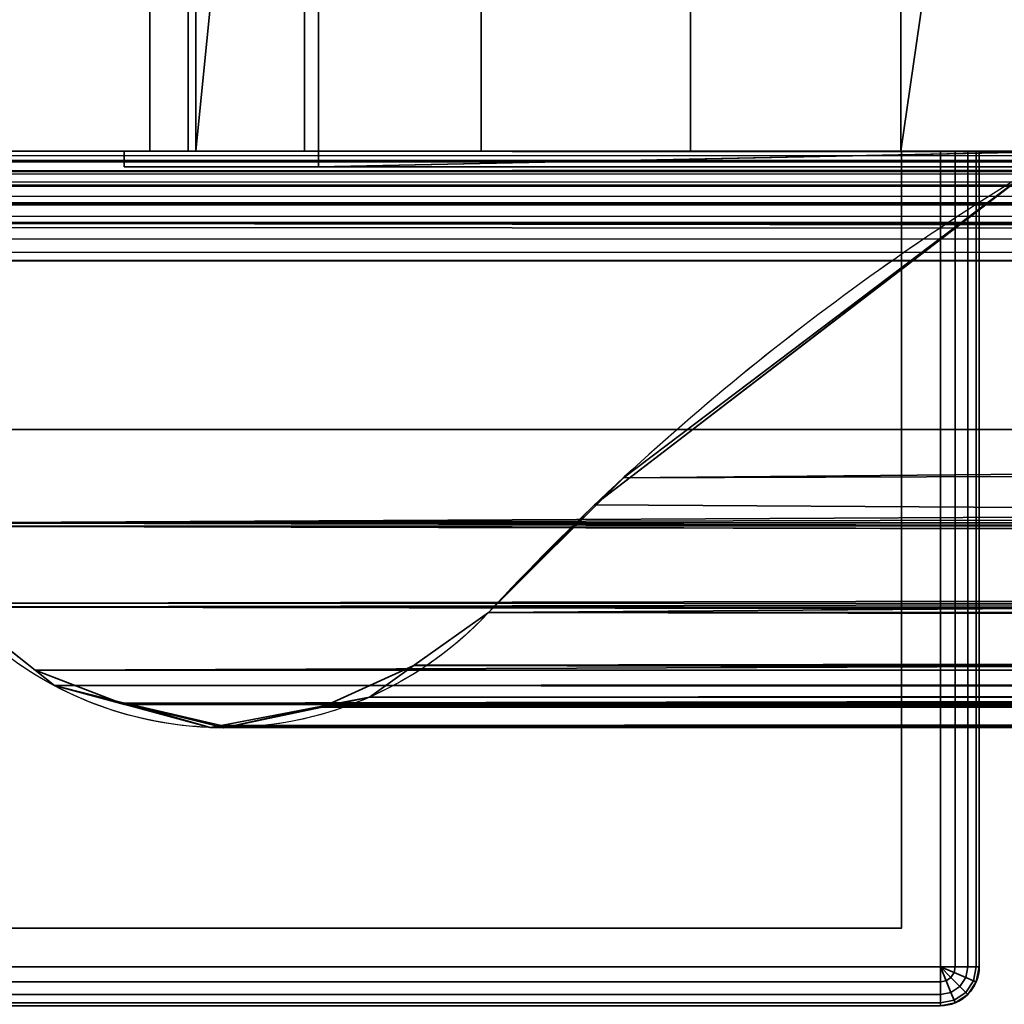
# Model space of a CAD drawing. Header units: millimetres. Extents: x -322 to 8072, y -96 to 57.
# Tile 50 of 256: x 1259 to 1272, y -50 to -38. Entities that reach past the tile are written whole.
import ezdxf

# ---------------------------------------------------------------- set-up
doc = ezdxf.new("R2010")
doc.units = ezdxf.units.MM
doc.layers.add('151', color=7, linetype='Continuous', true_color=0xffffff)

# ---------------------------------------------------------------- blocks, each defined once
blk = doc.blocks.new('UG_SURFACE_012')
at = {"layer": '151', "color": 252, "linetype": 'Continuous', "lineweight": 35}
for points in [[(1260.83, 0, 1422.076), (1260.83, -39.3, 1422.076), (1261.322, -39.3, 1419.369), (1261.322, 0, 1419.369)], [(1261.42, 0, 1424.764), (1261.42, -39.3, 1424.764), (1260.83, -39.3, 1422.076), (1260.83, 0, 1422.076)], [(1260.83, 0, 1889.924), (1260.83, -39.3, 1889.924), (1261.42, -39.3, 1887.236), (1261.42, 0, 1887.236)], [(1261.322, 0, 1892.632), (1261.322, -39.3, 1892.632), (1260.83, -39.3, 1889.924), (1260.83, 0, 1889.924)], [(1261.322, 0, 1419.369), (1261.322, -39.3, 1419.369), (1262.82, -39.3, 1417.06), (1262.82, 0, 1417.06)], [(1262.82, 0, 1894.94), (1262.82, -39.3, 1894.94), (1261.322, -39.3, 1892.632), (1261.322, 0, 1892.632)], [(1263, -15.8, 1427.017), (1263, -23.5, 1427.017), (1261.42, -39.3, 1424.764), (1261.42, 0, 1424.764)], [(1261.42, 0, 1887.236), (1261.42, -39.3, 1887.236), (1263, -23.5, 1884.983), (1263, -15.8, 1884.983)], [(1262.82, 0, 1417.06), (1262.82, -39.3, 1417.06), (1265.092, -39.3, 1415.507), (1265.092, 0, 1415.507)], [(1265.092, 0, 1896.493), (1265.092, -39.3, 1896.493), (1262.82, -39.3, 1894.94), (1262.82, 0, 1894.94)], [(1265.092, 0, 1415.507), (1265.092, -39.3, 1415.507), (1267.787, -39.3, 1414.95), (1267.787, 0, 1414.95)], [(1267.787, 0, 1897.05), (1267.787, -39.3, 1897.05), (1265.092, -39.3, 1896.493), (1265.092, 0, 1896.493)], [(1267.787, 0, 1414.95), (1267.787, -39.3, 1414.95), (1270.489, -39.3, 1415.475), (1270.489, 0, 1415.475)], [(1270.489, 0, 1896.525), (1270.489, -39.3, 1896.525), (1267.787, -39.3, 1897.05), (1267.787, 0, 1897.05)], [(1270.489, 0, 1415.475), (1270.489, -39.3, 1415.475), (1272.779, -23.5, 1417), (1272.779, -15.8, 1417)], [(1272.779, -15.8, 1895), (1272.779, -23.5, 1895), (1270.489, -39.3, 1896.525), (1270.489, 0, 1896.525)], [(1263, -23.5, 1427.017), (1263, -39.3, 1427.017), (1261.42, -39.3, 1424.764)], [(1261.42, -39.3, 1887.236), (1263, -39.3, 1884.983), (1263, -23.5, 1884.983)], [(1263, -39.5, 1417), (1263, -23.5, 1417), (1272.779, -23.5, 1417), (1272.779, -39.3, 1417)], [(1263, -39.5, 1895), (1263, -23.5, 1895), (1263, -23.5, 1884.983), (1263, -39.3, 1884.983)], [(1263, -39.3, 1427.017), (1263, -23.5, 1427.017), (1263, -23.5, 1417), (1263, -39.5, 1417)], [(1272.779, -39.3, 1895), (1272.779, -23.5, 1895), (1263, -23.5, 1895), (1263, -39.5, 1895)], [(1270.489, -39.3, 1415.475), (1272.779, -39.3, 1417), (1272.779, -23.5, 1417)], [(1272.779, -23.5, 1895), (1272.779, -39.3, 1895), (1270.489, -39.3, 1896.525)], [(1128, -26, 2030), (1128, -39.3, 2030), (1872, -39.3, 2030), (1872, -26, 2030)], [(1128, -37.3), (1872, -37.3), (1872, -39.3, 2), (1128, -39.3, 2)], [(1128, -39.3, 2), (1872, -39.3, 2), (1742, -39.3, 1412), (1500, -39.3, 1412)], [(1500, -39.3, 1412), (1258, -39.3, 1412), (1128, -39.3, 2)], [(1258, -39.3, 1900), (1742, -39.3, 1900), (1872, -39.3, 2030), (1128, -39.3, 2030)], [(1257.282, -39.554, 1411.282), (1500, -39.404, 1411.514), (1500, -39.558, 1411.297)], [(1257.282, -39.554, 1411.282), (1257.519, -39.423, 1411.519), (1500, -39.404, 1411.514)], [(1257.518, -39.418, 1900.482), (1257.516, -39.418, 1900.484), (1742.714, -39.552, 1900.714)], [(1257.518, -39.418, 1900.482), (1742.364, -39.357, 1900.364), (1742, -39.3, 1900)], [(1742, -39.3, 1900), (1258, -39.3, 1900), (1257.518, -39.418, 1900.482)], [(1257.518, -39.418, 1900.482), (1742.478, -39.42, 1900.478), (1742.364, -39.357, 1900.364)], [(1742.714, -39.552, 1900.714), (1742.713, -39.552, 1900.713), (1257.518, -39.418, 1900.482)], [(1742.713, -39.552, 1900.713), (1742.478, -39.42, 1900.478), (1257.518, -39.418, 1900.482)], [(1257.518, -39.418, 1900.482), (1742.478, -39.42, 1900.478), (1742.478, -39.42, 1900.478)], [(1500, -39.402, 1411.517), (1257.519, -39.422, 1411.519), (1257.641, -39.355, 1411.641)], [(1257.519, -39.422, 1411.519), (1500, -39.402, 1411.517), (1500, -39.404, 1411.514)], [(1500, -39.404, 1411.514), (1257.519, -39.423, 1411.519), (1257.519, -39.422, 1411.519)], [(1500, -39.402, 1411.517), (1257.641, -39.355, 1411.641), (1258, -39.3, 1412)], [(1258, -39.3, 1412), (1500, -39.3, 1412), (1500, -39.402, 1411.517)], [(1260.5, -39.3, 1897.5), (1729.511, -39.3, 1896.525), (1732.213, -39.3, 1897.05)], [(1727.221, -39.3, 1895), (1729.511, -39.3, 1896.525), (1260.5, -39.3, 1897.5), (1267.787, -39.3, 1897.05)], [(1260.5, -39.3, 1897.5), (1265.092, -39.3, 1896.493), (1267.787, -39.3, 1897.05)], [(1732.213, -39.3, 1897.05), (1739.5, -39.3, 1897.5), (1260.5, -39.3, 1897.5)], [(1267.787, -39.3, 1414.95), (1260.5, -39.3, 1414.5), (1739.5, -39.3, 1414.5)], [(1267.787, -39.3, 1414.95), (1265.092, -39.3, 1415.507), (1260.5, -39.3, 1414.5)], [(1260.5, -39.3, 1897.5), (1262.82, -39.3, 1894.94), (1265.092, -39.3, 1896.493)], [(1260.5, -39.3, 1414.5), (1261.42, -39.3, 1887.236), (1260.83, -39.3, 1889.924)], [(1263, -39.3, 1884.983), (1261.42, -39.3, 1887.236), (1260.5, -39.3, 1414.5), (1260.83, -39.3, 1422.076)], [(1260.5, -39.3, 1897.5), (1260.83, -39.3, 1889.924), (1261.322, -39.3, 1892.632)], [(1260.5, -39.3, 1414.5), (1262.82, -39.3, 1417.06), (1261.322, -39.3, 1419.369)], [(1261.322, -39.3, 1892.632), (1262.82, -39.3, 1894.94), (1260.5, -39.3, 1897.5)], [(1260.83, -39.3, 1889.924), (1260.5, -39.3, 1897.5), (1260.5, -39.3, 1414.5)], [(1265.092, -39.3, 1415.507), (1262.82, -39.3, 1417.06), (1260.5, -39.3, 1414.5)], [(1261.322, -39.3, 1419.369), (1260.83, -39.3, 1422.076), (1260.5, -39.3, 1414.5)], [(1260.5, -39.3, 1897.5), (1260.5, -39.5, 1897.5), (1260.5, -39.5, 1414.5), (1260.5, -39.3, 1414.5)], [(1739.5, -39.5, 1414.5), (1739.5, -39.3, 1414.5), (1260.5, -39.3, 1414.5), (1260.5, -39.5, 1414.5)], [(1260.5, -39.3, 1897.5), (1739.5, -39.3, 1897.5), (1739.5, -39.5, 1897.5), (1260.5, -39.5, 1897.5)], [(1260.83, -39.3, 1422.076), (1261.42, -39.3, 1424.764), (1263, -39.3, 1884.983)], [(1261.42, -39.3, 1424.764), (1263, -39.3, 1427.017), (1263, -39.3, 1884.983)], [(1272.779, -39.3, 1417), (1727.221, -39.3, 1417), (1737, -39.5, 1417), (1263, -39.5, 1417)], [(1263, -39.5, 1417), (1263, -39.5, 1895), (1263, -39.3, 1884.983), (1263, -39.3, 1427.017)], [(1263, -39.5, 1895), (1737, -39.5, 1895), (1727.221, -39.3, 1895), (1272.779, -39.3, 1895)], [(1267.787, -39.3, 1897.05), (1270.489, -39.3, 1896.525), (1727.221, -39.3, 1895)], [(1739.5, -39.3, 1414.5), (1270.489, -39.3, 1415.475), (1267.787, -39.3, 1414.95)], [(1272.779, -39.3, 1417), (1270.489, -39.3, 1415.475), (1739.5, -39.3, 1414.5), (1732.213, -39.3, 1414.95)], [(1270.489, -39.3, 1896.525), (1272.779, -39.3, 1895), (1727.221, -39.3, 1895)], [(1257.446, -39.435, 1900.554), (1257.289, -39.556, 1900.711), (1742.714, -39.552, 1900.714)], [(1742.714, -39.552, 1900.714), (1257.516, -39.418, 1900.484), (1257.446, -39.435, 1900.554)], [(1739.5, -39.5, 1414.5), (1260.5, -39.5, 1414.5), (1263, -39.5, 1417), (1737, -39.5, 1417)], [(1260.5, -39.5, 1414.5), (1260.5, -39.5, 1897.5), (1263, -39.5, 1895), (1263, -39.5, 1417)], [(1260.5, -39.5, 1897.5), (1739.5, -39.5, 1897.5), (1737, -39.5, 1895), (1263, -39.5, 1895)], [(1500, -39.685, 1411.119), (1257.085, -39.748, 1411.085), (1257.22, -39.588, 1411.22)], [(1742.911, -39.743, 1900.911), (1257.286, -39.559, 1900.714), (1257.11, -39.695, 1900.89)], [(1500, -39.685, 1411.119), (1257.22, -39.588, 1411.22), (1257.282, -39.554, 1411.282)], [(1257.282, -39.554, 1411.282), (1500, -39.561, 1411.293), (1500, -39.685, 1411.119)], [(1500, -39.561, 1411.293), (1257.282, -39.554, 1411.282), (1257.282, -39.554, 1411.282)], [(1257.282, -39.554, 1411.282), (1500, -39.558, 1411.297), (1500, -39.561, 1411.293)], [(1257.289, -39.556, 1900.711), (1257.286, -39.559, 1900.714), (1742.911, -39.743, 1900.911)], [(1742.784, -39.591, 1900.784), (1742.714, -39.552, 1900.714), (1257.289, -39.556, 1900.711)], [(1257.289, -39.556, 1900.711), (1742.91, -39.743, 1900.91), (1742.784, -39.591, 1900.784)], [(1742.911, -39.743, 1900.911), (1742.91, -39.743, 1900.91), (1257.289, -39.556, 1900.711)], [(1266.551, -43.853, 1420.551), (1272.144, -39.556, 1426.144), (1272.144, -39.556, 1885.856)], [(1272.144, -39.556, 1885.856), (1266.922, -43.503, 1891.078), (1266.551, -43.853, 1420.551)], [(1272.144, -39.556, 1426.144), (1266.551, -43.853, 1420.551), (1500, -45.236, 1419.187)], [(1266.922, -43.503, 1891.078), (1272.144, -39.556, 1885.856), (1727.856, -39.556, 1885.856)], [(1727.856, -39.556, 1885.856), (1731.263, -41.941, 1889.263), (1266.922, -43.503, 1891.078)], [(1257.081, -39.739, 1900.919), (1256.93, -39.965, 1901.07), (1743.067, -39.966, 1901.067)], [(1500, -39.74, 1411.086), (1256.93, -39.973, 1410.93), (1256.97, -39.885, 1410.97)], [(1256.93, -39.973, 1410.93), (1500, -39.74, 1411.086), (1500, -39.972, 1410.946)], [(1256.97, -39.885, 1410.97), (1257.084, -39.749, 1411.085), (1500, -39.74, 1411.086)], [(1257.084, -39.734, 1900.916), (1257.081, -39.739, 1900.919), (1743.067, -39.966, 1901.067)], [(1257.11, -39.695, 1900.89), (1257.084, -39.734, 1900.916), (1742.911, -39.743, 1900.911)], [(1257.084, -39.734, 1900.916), (1743.067, -39.966, 1901.067), (1743.032, -39.888, 1901.032)], [(1743.067, -39.966, 1901.067), (1743.067, -39.966, 1901.067), (1257.084, -39.734, 1900.916)], [(1743.032, -39.888, 1901.032), (1742.911, -39.743, 1900.911), (1257.084, -39.734, 1900.916)], [(1500, -39.74, 1411.086), (1257.084, -39.749, 1411.085), (1257.085, -39.748, 1411.085)], [(1257.085, -39.748, 1411.085), (1500, -39.685, 1411.119), (1500, -39.734, 1411.089)], [(1257.085, -39.748, 1411.085), (1500, -39.734, 1411.089), (1500, -39.74, 1411.086)], [(1256.915, -39.987, 1901.085), (1256.84, -40.219, 1901.16), (1743.159, -40.218, 1901.16)], [(1500, -40.101, 1410.868), (1256.856, -40.138, 1410.856), (1256.93, -39.974, 1410.93)], [(1743.159, -40.218, 1901.16), (1256.926, -39.971, 1901.074), (1256.915, -39.987, 1901.085)], [(1256.93, -39.965, 1901.07), (1256.926, -39.971, 1901.074), (1743.159, -40.218, 1901.16)], [(1256.93, -39.965, 1901.07), (1743.159, -40.218, 1901.159), (1743.145, -40.142, 1901.145)], [(1743.159, -40.218, 1901.16), (1743.159, -40.218, 1901.159), (1256.93, -39.965, 1901.07)], [(1743.145, -40.142, 1901.145), (1743.067, -39.966, 1901.067), (1256.93, -39.965, 1901.07)], [(1500, -39.972, 1410.946), (1256.93, -39.974, 1410.93), (1256.93, -39.973, 1410.93)], [(1500, -39.972, 1410.946), (1500, -39.979, 1410.942), (1256.93, -39.974, 1410.93)], [(1256.93, -39.974, 1410.93), (1500, -39.979, 1410.942), (1500, -40.101, 1410.868)], [(1256.839, -40.227, 1410.839), (1500, -40.101, 1410.868), (1500, -40.218, 1410.852)], [(1256.839, -40.227, 1410.839), (1256.856, -40.138, 1410.856), (1500, -40.101, 1410.868)], [(1500, -40.565, 1410.802), (1256.802, -40.424, 1410.802), (1256.839, -40.227, 1410.839)], [(1256.821, -40.278, 1901.179), (1256.804, -40.599, 1901.196), (1743.182, -40.709, 1901.182)], [(1743.182, -40.709, 1901.182), (1256.837, -40.228, 1901.163), (1256.821, -40.278, 1901.179)], [(1256.84, -40.219, 1901.16), (1256.837, -40.228, 1901.163), (1743.197, -40.421, 1901.197)], [(1256.837, -40.228, 1901.163), (1743.182, -40.709, 1901.182), (1743.197, -40.421, 1901.197)], [(1500, -40.218, 1410.852), (1256.839, -40.227, 1410.839), (1256.839, -40.227, 1410.839)], [(1500, -40.218, 1410.852), (1500, -40.227, 1410.85), (1256.839, -40.227, 1410.839)], [(1256.839, -40.227, 1410.839), (1500, -40.227, 1410.85), (1500, -40.565, 1410.802)], [(1743.197, -40.421, 1901.197), (1743.159, -40.218, 1901.16), (1256.84, -40.219, 1901.16)], [(1256.818, -40.709, 1410.818), (1256.802, -40.424, 1410.802), (1500, -40.565, 1410.802)], [(1256.804, -40.599, 1901.196), (1256.818, -40.709, 1901.182), (1743.182, -40.709, 1901.182)], [(1500, -40.565, 1410.802), (1500, -40.709, 1410.818), (1256.818, -40.709, 1410.818)], [(1742.797, -42.882, 1900.797), (1743.182, -40.709, 1901.182), (1256.818, -40.709, 1901.182), (1257.203, -42.882, 1900.797)], [(1500, -42.882, 1411.203), (1257.203, -42.882, 1411.203), (1256.818, -40.709, 1410.818), (1500, -40.709, 1410.818)], [(1731.263, -41.941, 1889.263), (1265.187, -45.236, 1892.813), (1266.922, -43.503, 1891.078)], [(1731.263, -41.941, 1889.263), (1734.813, -45.236, 1892.813), (1265.187, -45.236, 1892.813)], [(1742.797, -42.882, 1900.797), (1257.203, -42.882, 1900.797), (1257.597, -44.084, 1900.403)], [(1257.597, -44.084, 1411.597), (1257.203, -42.882, 1411.203), (1500, -42.882, 1411.203)], [(1257.597, -44.084, 1900.403), (1742.406, -44.086, 1900.406), (1742.797, -42.882, 1900.797)], [(1500, -42.882, 1411.203), (1500, -44.048, 1411.67), (1257.597, -44.084, 1411.597)], [(1266.922, -43.503, 1891.078), (1265.187, -45.236, 1419.187), (1266.551, -43.853, 1420.551)], [(1266.922, -43.503, 1891.078), (1265.187, -45.236, 1892.813), (1265.187, -45.236, 1419.187)], [(1266.551, -43.853, 1420.551), (1265.187, -45.236, 1419.187), (1500, -45.236, 1419.187)], [(1500, -44.048, 1411.67), (1500, -44.055, 1411.673), (1257.597, -44.084, 1411.597)], [(1257.611, -44.127, 1411.611), (1257.597, -44.085, 1411.597), (1500, -44.055, 1411.673)], [(1257.597, -44.085, 1411.597), (1257.597, -44.084, 1411.597), (1500, -44.055, 1411.673)], [(1257.597, -44.084, 1900.403), (1741.728, -45.121, 1899.728), (1742.401, -44.103, 1900.401)], [(1257.597, -44.084, 1900.403), (1257.597, -44.085, 1900.403), (1741.669, -45.168, 1899.669)], [(1741.669, -45.168, 1899.669), (1741.728, -45.121, 1899.728), (1257.597, -44.084, 1900.403)], [(1742.401, -44.103, 1900.401), (1742.406, -44.087, 1900.406), (1257.597, -44.084, 1900.403)], [(1742.406, -44.087, 1900.406), (1742.406, -44.086, 1900.406), (1257.597, -44.084, 1900.403)], [(1741.669, -45.168, 1899.669), (1257.597, -44.085, 1900.403), (1257.611, -44.127, 1900.389)], [(1500, -44.055, 1411.673), (1500, -44.644, 1411.909), (1257.611, -44.127, 1411.611)], [(1257.611, -44.127, 1900.389), (1258.271, -45.119, 1899.729), (1741.669, -45.168, 1899.669)], [(1258.271, -45.119, 1412.271), (1257.611, -44.127, 1411.611), (1500, -44.644, 1411.909)], [(1258.331, -45.167, 1412.331), (1258.271, -45.119, 1412.271), (1500, -44.644, 1411.909)], [(1500, -44.644, 1411.909), (1500, -45.108, 1412.377), (1258.331, -45.167, 1412.331)], [(1258.271, -45.119, 1899.729), (1258.331, -45.167, 1899.669), (1741.669, -45.168, 1899.669)], [(1500, -45.108, 1412.377), (1500, -45.119, 1412.388), (1258.331, -45.167, 1412.331)], [(1258.332, -45.168, 1412.332), (1258.331, -45.167, 1412.331), (1500, -45.119, 1412.388)], [(1259.353, -45.979, 1413.353), (1258.332, -45.168, 1412.332), (1500, -45.119, 1412.388)], [(1500, -45.119, 1412.388), (1500, -45.964, 1413.239), (1259.353, -45.979, 1413.353)], [(1258.331, -45.167, 1899.669), (1258.332, -45.168, 1899.668), (1740.647, -45.979, 1898.647), (1741.668, -45.168, 1899.668)], [(1741.668, -45.168, 1899.668), (1741.669, -45.168, 1899.669), (1258.331, -45.167, 1899.669)], [(1258.332, -45.168, 1899.668), (1259.353, -45.979, 1898.647), (1740.647, -45.979, 1898.647)], [(1259.353, -45.979, 1898.647), (1258.332, -45.168, 1412.332), (1259.353, -45.979, 1413.353)], [(1259.353, -45.979, 1898.647), (1258.332, -45.168, 1899.668), (1258.332, -45.168, 1412.332)], [(1264.226, -45.919, 1418.226), (1264.232, -45.915, 1418.232), (1265.187, -45.236, 1892.813), (1264.232, -45.915, 1893.768)], [(1264.232, -45.915, 1893.768), (1265.187, -45.236, 1892.813), (1734.813, -45.236, 1892.813)], [(1734.813, -45.236, 1892.813), (1735.769, -45.911, 1893.769), (1264.232, -45.915, 1893.768)], [(1264.232, -45.915, 1418.232), (1265.187, -45.236, 1419.187), (1265.187, -45.236, 1892.813)], [(1265.187, -45.236, 1419.187), (1264.232, -45.915, 1418.232), (1500, -45.783, 1418.581)], [(1500, -45.783, 1418.581), (1500, -45.236, 1419.187), (1265.187, -45.236, 1419.187)], [(1264.232, -45.915, 1418.232), (1500, -45.948, 1418.231), (1500, -45.783, 1418.581)], [(1259.353, -45.979, 1413.353), (1500, -45.964, 1413.239), (1500, -45.997, 1413.324)], [(1740.645, -45.981, 1898.645), (1259.353, -45.979, 1898.647), (1259.355, -45.981, 1898.645)], [(1740.645, -45.981, 1898.645), (1740.647, -45.979, 1898.647), (1259.353, -45.979, 1898.647)], [(1259.353, -45.979, 1413.353), (1259.355, -45.981, 1413.355), (1259.355, -45.981, 1898.645), (1259.353, -45.979, 1898.647)], [(1259.355, -45.981, 1413.355), (1259.353, -45.979, 1413.353), (1500, -46.006, 1413.345)], [(1500, -45.997, 1413.324), (1500, -46.006, 1413.345), (1259.353, -45.979, 1413.353)], [(1740.645, -45.981, 1898.645), (1259.355, -45.981, 1898.645), (1259.604, -46.179, 1898.396)], [(1259.355, -45.981, 1413.355), (1260.506, -46.421, 1897.494), (1259.604, -46.179, 1898.396)], [(1260.506, -46.421, 1897.494), (1259.355, -45.981, 1413.355), (1259.604, -46.179, 1413.604)], [(1259.604, -46.179, 1898.396), (1259.355, -45.981, 1898.645), (1259.355, -45.981, 1413.355)], [(1259.604, -46.179, 1413.604), (1259.355, -45.981, 1413.355), (1500, -46.006, 1413.345)], [(1740.394, -46.18, 1898.394), (1740.645, -45.981, 1898.645), (1259.604, -46.179, 1898.396)], [(1260.506, -46.403, 1414.506), (1259.604, -46.179, 1413.604), (1500, -46.006, 1413.345)], [(1500, -46.006, 1413.345), (1500, -46.458, 1414.494), (1260.506, -46.403, 1414.506)], [(1735.775, -45.916, 1893.775), (1263.048, -46.442, 1894.952), (1263.654, -46.326, 1894.346)], [(1735.775, -45.916, 1893.775), (1736.373, -46.338, 1894.373), (1263.048, -46.442, 1894.952)], [(1263.049, -46.454, 1417.049), (1264.226, -45.919, 1893.774), (1263.654, -46.326, 1894.346)], [(1263.049, -46.454, 1417.049), (1263.654, -46.326, 1417.654), (1264.226, -45.919, 1893.774)], [(1263.654, -46.326, 1894.346), (1735.769, -45.911, 1893.769), (1735.775, -45.916, 1893.775)], [(1263.654, -46.326, 1894.346), (1264.226, -45.919, 1893.774), (1264.232, -45.915, 1893.768), (1735.769, -45.911, 1893.769)], [(1263.654, -46.326, 1417.654), (1264.226, -45.919, 1418.226), (1264.226, -45.919, 1893.774)], [(1264.226, -45.919, 1418.226), (1263.654, -46.326, 1417.654), (1500, -46.512, 1417.042)], [(1264.232, -45.915, 1893.768), (1264.226, -45.919, 1893.774), (1264.226, -45.919, 1418.226)], [(1264.232, -45.915, 1418.232), (1264.226, -45.919, 1418.226), (1500, -45.972, 1418.182)], [(1264.226, -45.919, 1418.226), (1500, -46.512, 1417.042), (1500, -45.972, 1418.182)], [(1500, -45.972, 1418.182), (1500, -45.948, 1418.231), (1264.232, -45.915, 1418.232)], [(1259.604, -46.179, 1898.396), (1260.506, -46.421, 1897.494), (1739.494, -46.404, 1897.494)], [(1739.494, -46.404, 1897.494), (1740.394, -46.18, 1898.394), (1259.604, -46.179, 1898.396)], [(1259.604, -46.179, 1413.604), (1260.506, -46.403, 1414.506), (1260.506, -46.421, 1897.494)], [(1263.047, -46.454, 1417.047), (1263.654, -46.326, 1894.346), (1263.048, -46.442, 1894.952)], [(1263.654, -46.326, 1894.346), (1263.047, -46.454, 1417.047), (1263.049, -46.454, 1417.049)], [(1736.373, -46.338, 1894.373), (1736.951, -46.458, 1894.951), (1263.048, -46.442, 1894.952)], [(1263.654, -46.326, 1417.654), (1263.049, -46.454, 1417.049), (1500, -46.512, 1417.042)], [(1260.506, -46.421, 1897.494), (1260.506, -46.403, 1414.506), (1260.512, -46.405, 1414.512)], [(1260.512, -46.405, 1414.512), (1260.506, -46.403, 1414.506), (1500, -46.469, 1414.522)], [(1500, -46.458, 1414.494), (1500, -46.469, 1414.522), (1260.506, -46.403, 1414.506)], [(1739.488, -46.405, 1897.488), (1739.494, -46.404, 1897.494), (1260.506, -46.421, 1897.494)], [(1739.488, -46.405, 1897.488), (1260.506, -46.421, 1897.494), (1260.511, -46.423, 1897.489)], [(1260.512, -46.405, 1414.512), (1260.511, -46.423, 1897.489), (1260.506, -46.421, 1897.494)], [(1260.511, -46.423, 1897.489), (1738.249, -46.713, 1896.249), (1739.488, -46.405, 1897.488)], [(1261.606, -46.717, 1896.394), (1260.511, -46.423, 1897.489), (1260.512, -46.405, 1414.512)], [(1738.249, -46.713, 1896.249), (1260.511, -46.423, 1897.489), (1261.606, -46.717, 1896.394)], [(1260.512, -46.405, 1414.512), (1261.751, -46.713, 1415.751), (1261.747, -46.69, 1896.253)], [(1261.747, -46.69, 1896.253), (1261.606, -46.717, 1896.394), (1260.512, -46.405, 1414.512)], [(1500, -46.469, 1414.522), (1500, -46.652, 1414.986), (1260.512, -46.405, 1414.512)], [(1261.751, -46.713, 1415.751), (1260.512, -46.405, 1414.512), (1500, -46.652, 1414.986)], [(1736.953, -46.458, 1894.953), (1261.747, -46.69, 1896.253), (1263.046, -46.442, 1894.954)], [(1261.781, -46.72, 1415.781), (1263.046, -46.442, 1894.954), (1261.747, -46.69, 1896.253)], [(1736.953, -46.458, 1894.953), (1738.219, -46.72, 1896.219), (1261.747, -46.69, 1896.253)], [(1261.781, -46.72, 1415.781), (1263.047, -46.454, 1417.047), (1263.046, -46.442, 1894.954)], [(1263.047, -46.454, 1417.047), (1261.781, -46.72, 1415.781), (1500, -46.626, 1415.747)], [(1263.046, -46.442, 1894.954), (1736.951, -46.458, 1894.951), (1736.953, -46.458, 1894.953)], [(1263.046, -46.442, 1894.954), (1263.048, -46.442, 1894.952), (1736.951, -46.458, 1894.951)], [(1263.048, -46.442, 1894.952), (1263.046, -46.442, 1894.954), (1263.047, -46.454, 1417.047)], [(1263.047, -46.454, 1417.047), (1500, -46.626, 1415.747), (1500, -46.589, 1416.879)], [(1500, -46.589, 1416.879), (1500, -46.532, 1416.999), (1263.047, -46.454, 1417.047)], [(1263.049, -46.454, 1417.049), (1263.047, -46.454, 1417.047), (1500, -46.532, 1416.999)], [(1500, -46.532, 1416.999), (1500, -46.512, 1417.042), (1263.049, -46.454, 1417.049)], [(1500, -46.628, 1415.708), (1500, -46.626, 1415.747), (1261.751, -46.713, 1415.751)], [(1261.781, -46.72, 1415.781), (1261.751, -46.713, 1415.751), (1261.751, -46.713, 1415.751), (1500, -46.626, 1415.747)], [(1500, -46.652, 1414.986), (1500, -46.628, 1415.708), (1261.751, -46.713, 1415.751)], [(1261.606, -46.717, 1896.394), (1261.747, -46.69, 1896.253), (1738.249, -46.713, 1896.249)], [(1261.747, -46.69, 1896.253), (1738.219, -46.72, 1896.219), (1738.249, -46.713, 1896.249)], [(1261.747, -46.69, 1896.253), (1261.747, -46.69, 1896.253), (1738.249, -46.713, 1896.249)], [(1738.249, -46.713, 1896.249), (1738.249, -46.713, 1896.249), (1261.747, -46.69, 1896.253)], [(1261.751, -46.713, 1415.751), (1261.751, -46.713, 1415.751), (1261.747, -46.69, 1896.253)], [(1261.747, -46.69, 1896.253), (1261.751, -46.713, 1415.751), (1261.781, -46.72, 1415.781)], [(1261.747, -46.69, 1896.253), (1261.747, -46.69, 1896.253), (1261.751, -46.713, 1415.751)]]:
    blk.add_3dface(points, dxfattribs=at)
blk = doc.blocks.new('UG_SURFACE_021')
at = {"layer": '151', "color": 251, "linetype": 'Continuous', "lineweight": 35}
for points in [[(1271, -39.3, 999.5), (1271, -49.8, 999.5), (1221, -49.8, 999.5), (1221, -39.3, 999.5)], [(1271, -49.8, 1050.5), (1271, -39.3, 1050.5), (1221, -39.3, 1050.5), (1221, -49.8, 1050.5)], [(1221.5, -39.3, 1000.5), (1270.5, -39.3, 1000.5), (1271, -39.3, 999.5), (1221, -39.3, 999.5)], [(1270.5, -39.3, 1049.5), (1221.5, -39.3, 1049.5), (1221, -39.3, 1050.5), (1271, -39.3, 1050.5)], [(1270.5, -39.3, 1049.5), (1270.5, -49.3, 1049.5), (1221.5, -49.3, 1049.5), (1221.5, -39.3, 1049.5)], [(1221.5, -39.3, 1000.5), (1221.5, -49.3, 1000.5), (1270.5, -49.3, 1000.5), (1270.5, -39.3, 1000.5)], [(1270.5, -39.3, 1049.5), (1271.354, -39.3, 1050.354), (1271.462, -39.3, 1050.191), (1271.5, -39.3, 1050)], [(1271.5, -39.3, 1050), (1271.5, -39.3, 1000), (1270.5, -39.3, 1000.5), (1270.5, -39.3, 1049.5)], [(1270.5, -39.3, 1000.5), (1271.354, -39.3, 999.646), (1271.191, -39.3, 999.538), (1271, -39.3, 999.5)], [(1271, -39.3, 1050.5), (1271.191, -39.3, 1050.462), (1271.354, -39.3, 1050.354), (1270.5, -39.3, 1049.5)], [(1271.5, -39.3, 1000), (1271.462, -39.3, 999.809), (1271.354, -39.3, 999.646), (1270.5, -39.3, 1000.5)], [(1270.5, -39.3, 1000.5), (1270.5, -49.3, 1000.5), (1270.5, -49.3, 1049.5), (1270.5, -39.3, 1049.5)], [(1271.191, -39.3, 999.538), (1271.191, -49.8, 999.538), (1271, -49.8, 999.5), (1271, -39.3, 999.5)], [(1271, -39.3, 1050.5), (1271, -49.8, 1050.5), (1271.191, -49.8, 1050.462), (1271.191, -39.3, 1050.462)], [(1271.354, -39.3, 999.646), (1271.354, -49.8, 999.646), (1271.191, -49.8, 999.538), (1271.191, -39.3, 999.538)], [(1271.191, -39.3, 1050.462), (1271.191, -49.8, 1050.462), (1271.354, -49.8, 1050.354), (1271.354, -39.3, 1050.354)], [(1271.462, -39.3, 999.809), (1271.462, -49.8, 999.809), (1271.354, -49.8, 999.646), (1271.354, -39.3, 999.646)], [(1271.354, -39.3, 1050.354), (1271.354, -49.8, 1050.354), (1271.462, -49.8, 1050.191), (1271.462, -39.3, 1050.191)], [(1271.5, -39.3, 1000), (1271.5, -49.8, 1000), (1271.462, -49.8, 999.809), (1271.462, -39.3, 999.809)], [(1271.462, -39.3, 1050.191), (1271.462, -49.8, 1050.191), (1271.5, -49.8, 1050), (1271.5, -39.3, 1050)], [(1271.5, -39.3, 1050), (1271.5, -49.8, 1050), (1271.5, -49.8, 1000), (1271.5, -39.3, 1000)], [(1270.5, -49.3, 1000.5), (1221.5, -49.3, 1000.5), (1246, -49.3, 1014), (1247.531, -49.3, 1014.305)], [(1247.531, -49.3, 1035.696), (1246, -49.3, 1036), (1221.5, -49.3, 1049.5), (1270.5, -49.3, 1049.5)], [(1270.5, -49.3, 1049.5), (1248.828, -49.3, 1034.828), (1247.531, -49.3, 1035.696)], [(1247.531, -49.3, 1014.305), (1248.828, -49.3, 1015.172), (1270.5, -49.3, 1000.5)], [(1270.5, -49.3, 1000.5), (1248.828, -49.3, 1015.172), (1249.696, -49.3, 1016.469)], [(1249.696, -49.3, 1033.531), (1248.828, -49.3, 1034.828), (1270.5, -49.3, 1049.5)], [(1270.5, -49.3, 1000.5), (1249.696, -49.3, 1016.469), (1250, -49.3, 1018)], [(1250, -49.3, 1032), (1249.696, -49.3, 1033.531), (1270.5, -49.3, 1049.5)], [(1270.5, -49.3, 1049.5), (1270.5, -49.3, 1000.5), (1250, -49.3, 1018), (1250, -49.3, 1032)], [(1271, -49.991, 999.538), (1221, -49.991, 999.538), (1221, -49.8, 999.5), (1271, -49.8, 999.5)], [(1221, -49.991, 1050.462), (1271, -49.991, 1050.462), (1271, -49.8, 1050.5), (1221, -49.8, 1050.5)], [(1271.191, -49.8, 999.538), (1271.177, -49.873, 999.538), (1271, -49.8, 999.5)], [(1271.177, -49.873, 999.538), (1271.135, -49.935, 999.538), (1271, -49.8, 999.5)], [(1271.135, -49.935, 999.538), (1271.073, -49.977, 999.538), (1271, -49.8, 999.5)], [(1271.073, -49.977, 999.538), (1271, -49.991, 999.538), (1271, -49.8, 999.5)], [(1271, -49.8, 1050.5), (1271.177, -49.873, 1050.462), (1271.191, -49.8, 1050.462)], [(1271, -49.8, 1050.5), (1271.135, -49.935, 1050.462), (1271.177, -49.873, 1050.462)], [(1271, -49.8, 1050.5), (1271.073, -49.977, 1050.462), (1271.135, -49.935, 1050.462)], [(1271, -49.8, 1050.5), (1271, -49.991, 1050.462), (1271.073, -49.977, 1050.462)], [(1271.354, -49.8, 999.646), (1271.327, -49.935, 999.646), (1271.177, -49.873, 999.538), (1271.191, -49.8, 999.538)], [(1271.191, -49.8, 1050.462), (1271.177, -49.873, 1050.462), (1271.327, -49.935, 1050.354), (1271.354, -49.8, 1050.354)], [(1271.462, -49.8, 999.809), (1271.427, -49.977, 999.809), (1271.327, -49.935, 999.646), (1271.354, -49.8, 999.646)], [(1271.354, -49.8, 1050.354), (1271.327, -49.935, 1050.354), (1271.427, -49.977, 1050.191), (1271.462, -49.8, 1050.191)], [(1271.5, -49.8, 1000), (1271.462, -49.991, 1000), (1271.427, -49.977, 999.809), (1271.462, -49.8, 999.809)], [(1271.462, -49.8, 1050.191), (1271.427, -49.977, 1050.191), (1271.462, -49.991, 1050), (1271.5, -49.8, 1050)], [(1271.462, -49.991, 1050), (1271.462, -49.991, 1000), (1271.5, -49.8, 1000), (1271.5, -49.8, 1050)], [(1271.25, -50.05, 999.646), (1271.135, -50.127, 999.646), (1271.073, -49.977, 999.538), (1271.135, -49.935, 999.538)], [(1271.135, -49.935, 1050.462), (1271.073, -49.977, 1050.462), (1271.135, -50.127, 1050.354), (1271.25, -50.05, 1050.354)], [(1271.327, -49.935, 999.646), (1271.25, -50.05, 999.646), (1271.135, -49.935, 999.538), (1271.177, -49.873, 999.538)], [(1271.177, -49.873, 1050.462), (1271.135, -49.935, 1050.462), (1271.25, -50.05, 1050.354), (1271.327, -49.935, 1050.354)], [(1271.427, -49.977, 999.809), (1271.327, -50.127, 999.809), (1271.25, -50.05, 999.646), (1271.327, -49.935, 999.646)], [(1271.327, -49.935, 1050.354), (1271.25, -50.05, 1050.354), (1271.327, -50.127, 1050.191), (1271.427, -49.977, 1050.191)], [(1271, -50.154, 999.646), (1221, -50.154, 999.646), (1221, -49.991, 999.538), (1271, -49.991, 999.538)], [(1221, -50.154, 1050.354), (1271, -50.154, 1050.354), (1271, -49.991, 1050.462), (1221, -49.991, 1050.462)], [(1271.135, -50.127, 999.646), (1271, -50.154, 999.646), (1271, -49.991, 999.538), (1271.073, -49.977, 999.538)], [(1271.073, -49.977, 1050.462), (1271, -49.991, 1050.462), (1271, -50.154, 1050.354), (1271.135, -50.127, 1050.354)], [(1271.327, -50.127, 999.809), (1271.177, -50.227, 999.809), (1271.135, -50.127, 999.646), (1271.25, -50.05, 999.646)], [(1271.25, -50.05, 1050.354), (1271.135, -50.127, 1050.354), (1271.177, -50.227, 1050.191), (1271.327, -50.127, 1050.191)], [(1271.462, -49.991, 1000), (1271.354, -50.154, 1000), (1271.327, -50.127, 999.809), (1271.427, -49.977, 999.809)], [(1271.427, -49.977, 1050.191), (1271.327, -50.127, 1050.191), (1271.354, -50.154, 1050), (1271.462, -49.991, 1050)], [(1271.354, -50.154, 1050), (1271.354, -50.154, 1000), (1271.462, -49.991, 1000), (1271.462, -49.991, 1050)], [(1271, -50.262, 999.809), (1221, -50.262, 999.809), (1221, -50.154, 999.646), (1271, -50.154, 999.646)], [(1221, -50.262, 1050.191), (1271, -50.262, 1050.191), (1271, -50.154, 1050.354), (1221, -50.154, 1050.354)], [(1271.177, -50.227, 999.809), (1271, -50.262, 999.809), (1271, -50.154, 999.646), (1271.135, -50.127, 999.646)], [(1271.135, -50.127, 1050.354), (1271, -50.154, 1050.354), (1271, -50.262, 1050.191), (1271.177, -50.227, 1050.191)], [(1271.354, -50.154, 1000), (1271.191, -50.262, 1000), (1271.177, -50.227, 999.809), (1271.327, -50.127, 999.809)], [(1271.327, -50.127, 1050.191), (1271.177, -50.227, 1050.191), (1271.191, -50.262, 1050), (1271.354, -50.154, 1050)], [(1271.191, -50.262, 1050), (1271.191, -50.262, 1000), (1271.354, -50.154, 1000), (1271.354, -50.154, 1050)], [(1271, -50.3, 1000), (1221, -50.3, 1000), (1221, -50.262, 999.809), (1271, -50.262, 999.809)], [(1221, -50.3, 1050), (1271, -50.3, 1050), (1271, -50.262, 1050.191), (1221, -50.262, 1050.191)], [(1271.191, -50.262, 1000), (1271, -50.3, 1000), (1271, -50.262, 999.809), (1271.177, -50.227, 999.809)], [(1271.177, -50.227, 1050.191), (1271, -50.262, 1050.191), (1271, -50.3, 1050), (1271.191, -50.262, 1050)], [(1271, -50.3, 1050), (1271, -50.3, 1000), (1271.191, -50.262, 1000), (1271.191, -50.262, 1050)]]:
    blk.add_3dface(points, dxfattribs=at)
blk = doc.blocks.new('UG_SURFACE_022')
at = {"layer": '151', "color": 251, "linetype": 'Continuous', "lineweight": 35}
for points in [[(1221, -39.3, 1129.5), (1221, -49.8, 1129.5), (1271, -49.8, 1129.5), (1271, -39.3, 1129.5)], [(1271, -39.3, 1078.5), (1271, -49.8, 1078.5), (1221, -49.8, 1078.5), (1221, -39.3, 1078.5)], [(1221.5, -39.3, 1079.5), (1270.5, -39.3, 1079.5), (1271, -39.3, 1078.5), (1221, -39.3, 1078.5)], [(1270.5, -39.3, 1128.5), (1221.5, -39.3, 1128.5), (1221, -39.3, 1129.5), (1271, -39.3, 1129.5)], [(1270.5, -39.3, 1128.5), (1270.5, -49.3, 1128.5), (1221.5, -49.3, 1128.5), (1221.5, -39.3, 1128.5)], [(1221.5, -39.3, 1079.5), (1221.5, -49.3, 1079.5), (1270.5, -49.3, 1079.5), (1270.5, -39.3, 1079.5)], [(1270.5, -39.3, 1079.5), (1270.5, -39.3, 1128.5), (1271.5, -39.3, 1129), (1271.5, -39.3, 1079)], [(1270.5, -39.3, 1128.5), (1271.354, -39.3, 1129.354), (1271.462, -39.3, 1129.191), (1271.5, -39.3, 1129)], [(1270.5, -39.3, 1079.5), (1271.354, -39.3, 1078.646), (1271.191, -39.3, 1078.538), (1271, -39.3, 1078.5)], [(1271, -39.3, 1129.5), (1271.191, -39.3, 1129.462), (1271.354, -39.3, 1129.354), (1270.5, -39.3, 1128.5)], [(1271.5, -39.3, 1079), (1271.462, -39.3, 1078.809), (1271.354, -39.3, 1078.646), (1270.5, -39.3, 1079.5)], [(1270.5, -39.3, 1079.5), (1270.5, -49.3, 1079.5), (1270.5, -49.3, 1128.5), (1270.5, -39.3, 1128.5)], [(1271, -39.3, 1129.5), (1271, -49.8, 1129.5), (1271.191, -49.8, 1129.462), (1271.191, -39.3, 1129.462)], [(1271.191, -39.3, 1078.538), (1271.191, -49.8, 1078.538), (1271, -49.8, 1078.5), (1271, -39.3, 1078.5)], [(1271.191, -39.3, 1129.462), (1271.191, -49.8, 1129.462), (1271.354, -49.8, 1129.354), (1271.354, -39.3, 1129.354)], [(1271.354, -39.3, 1078.646), (1271.354, -49.8, 1078.646), (1271.191, -49.8, 1078.538), (1271.191, -39.3, 1078.538)], [(1271.354, -39.3, 1129.354), (1271.354, -49.8, 1129.354), (1271.462, -49.8, 1129.191), (1271.462, -39.3, 1129.191)], [(1271.462, -39.3, 1078.809), (1271.462, -49.8, 1078.809), (1271.354, -49.8, 1078.646), (1271.354, -39.3, 1078.646)], [(1271.462, -39.3, 1129.191), (1271.462, -49.8, 1129.191), (1271.5, -49.8, 1129), (1271.5, -39.3, 1129)], [(1271.5, -39.3, 1079), (1271.5, -49.8, 1079), (1271.462, -49.8, 1078.809), (1271.462, -39.3, 1078.809)], [(1271.5, -49.8, 1079), (1271.5, -39.3, 1079), (1271.5, -39.3, 1129), (1271.5, -49.8, 1129)], [(1270.5, -49.3, 1079.5), (1221.5, -49.3, 1079.5), (1235.5, -49.3, 1093), (1252.5, -49.3, 1093)], [(1221.5, -49.3, 1128.5), (1270.5, -49.3, 1128.5), (1252.5, -49.3, 1115), (1235.5, -49.3, 1115)], [(1270.5, -49.3, 1079.5), (1252.5, -49.3, 1093), (1255.066, -49.3, 1097.592)], [(1255.382, -49.3, 1109.506), (1252.5, -49.3, 1115), (1270.5, -49.3, 1128.5)], [(1270.5, -49.3, 1079.5), (1255.066, -49.3, 1097.592), (1255.138, -49.3, 1097.957)], [(1255.138, -49.3, 1097.957), (1256.235, -49.3, 1103.545), (1270.5, -49.3, 1079.5)], [(1255.4, -49.3, 1109.376), (1255.382, -49.3, 1109.506), (1270.5, -49.3, 1128.5)], [(1270.5, -49.3, 1128.5), (1256.171, -49.3, 1103.99), (1255.4, -49.3, 1109.376)], [(1270.5, -49.3, 1128.5), (1270.5, -49.3, 1079.5), (1256.235, -49.3, 1103.545), (1256.171, -49.3, 1103.99)], [(1221, -49.991, 1129.462), (1271, -49.991, 1129.462), (1271, -49.8, 1129.5), (1221, -49.8, 1129.5)], [(1271, -49.991, 1078.538), (1221, -49.991, 1078.538), (1221, -49.8, 1078.5), (1271, -49.8, 1078.5)], [(1271, -49.8, 1129.5), (1271.177, -49.873, 1129.462), (1271.191, -49.8, 1129.462)], [(1271, -49.8, 1129.5), (1271.135, -49.935, 1129.462), (1271.177, -49.873, 1129.462)], [(1271, -49.8, 1129.5), (1271.073, -49.977, 1129.462), (1271.135, -49.935, 1129.462)], [(1271, -49.8, 1129.5), (1271, -49.991, 1129.462), (1271.073, -49.977, 1129.462)], [(1271.191, -49.8, 1078.538), (1271.177, -49.873, 1078.538), (1271, -49.8, 1078.5)], [(1271.177, -49.873, 1078.538), (1271.135, -49.935, 1078.538), (1271, -49.8, 1078.5)], [(1271.135, -49.935, 1078.538), (1271.073, -49.977, 1078.538), (1271, -49.8, 1078.5)], [(1271.073, -49.977, 1078.538), (1271, -49.991, 1078.538), (1271, -49.8, 1078.5)], [(1271.191, -49.8, 1129.462), (1271.177, -49.873, 1129.462), (1271.327, -49.935, 1129.354), (1271.354, -49.8, 1129.354)], [(1271.354, -49.8, 1078.646), (1271.327, -49.935, 1078.646), (1271.177, -49.873, 1078.538), (1271.191, -49.8, 1078.538)], [(1271.354, -49.8, 1129.354), (1271.327, -49.935, 1129.354), (1271.427, -49.977, 1129.191), (1271.462, -49.8, 1129.191)], [(1271.462, -49.8, 1078.809), (1271.427, -49.977, 1078.809), (1271.327, -49.935, 1078.646), (1271.354, -49.8, 1078.646)], [(1271.462, -49.8, 1129.191), (1271.427, -49.977, 1129.191), (1271.462, -49.991, 1129), (1271.5, -49.8, 1129)], [(1271.5, -49.8, 1079), (1271.462, -49.991, 1079), (1271.427, -49.977, 1078.809), (1271.462, -49.8, 1078.809)], [(1271.462, -49.991, 1129), (1271.462, -49.991, 1079), (1271.5, -49.8, 1079), (1271.5, -49.8, 1129)], [(1271.135, -49.935, 1129.462), (1271.073, -49.977, 1129.462), (1271.135, -50.127, 1129.354), (1271.25, -50.05, 1129.354)], [(1271.25, -50.05, 1078.646), (1271.135, -50.127, 1078.646), (1271.073, -49.977, 1078.538), (1271.135, -49.935, 1078.538)], [(1271.177, -49.873, 1129.462), (1271.135, -49.935, 1129.462), (1271.25, -50.05, 1129.354), (1271.327, -49.935, 1129.354)], [(1271.327, -49.935, 1078.646), (1271.25, -50.05, 1078.646), (1271.135, -49.935, 1078.538), (1271.177, -49.873, 1078.538)], [(1271.327, -49.935, 1129.354), (1271.25, -50.05, 1129.354), (1271.327, -50.127, 1129.191), (1271.427, -49.977, 1129.191)], [(1271.427, -49.977, 1078.809), (1271.327, -50.127, 1078.809), (1271.25, -50.05, 1078.646), (1271.327, -49.935, 1078.646)], [(1221, -50.154, 1129.354), (1271, -50.154, 1129.354), (1271, -49.991, 1129.462), (1221, -49.991, 1129.462)], [(1271, -50.154, 1078.646), (1221, -50.154, 1078.646), (1221, -49.991, 1078.538), (1271, -49.991, 1078.538)], [(1271.073, -49.977, 1129.462), (1271, -49.991, 1129.462), (1271, -50.154, 1129.354), (1271.135, -50.127, 1129.354)], [(1271.135, -50.127, 1078.646), (1271, -50.154, 1078.646), (1271, -49.991, 1078.538), (1271.073, -49.977, 1078.538)], [(1271.25, -50.05, 1129.354), (1271.135, -50.127, 1129.354), (1271.177, -50.227, 1129.191), (1271.327, -50.127, 1129.191)], [(1271.327, -50.127, 1078.809), (1271.177, -50.227, 1078.809), (1271.135, -50.127, 1078.646), (1271.25, -50.05, 1078.646)], [(1271.427, -49.977, 1129.191), (1271.327, -50.127, 1129.191), (1271.354, -50.154, 1129), (1271.462, -49.991, 1129)], [(1271.462, -49.991, 1079), (1271.354, -50.154, 1079), (1271.327, -50.127, 1078.809), (1271.427, -49.977, 1078.809)], [(1271.354, -50.154, 1129), (1271.354, -50.154, 1079), (1271.462, -49.991, 1079), (1271.462, -49.991, 1129)], [(1221, -50.262, 1129.191), (1271, -50.262, 1129.191), (1271, -50.154, 1129.354), (1221, -50.154, 1129.354)], [(1271, -50.262, 1078.809), (1221, -50.262, 1078.809), (1221, -50.154, 1078.646), (1271, -50.154, 1078.646)], [(1271.135, -50.127, 1129.354), (1271, -50.154, 1129.354), (1271, -50.262, 1129.191), (1271.177, -50.227, 1129.191)], [(1271.177, -50.227, 1078.809), (1271, -50.262, 1078.809), (1271, -50.154, 1078.646), (1271.135, -50.127, 1078.646)], [(1271.327, -50.127, 1129.191), (1271.177, -50.227, 1129.191), (1271.191, -50.262, 1129), (1271.354, -50.154, 1129)], [(1271.354, -50.154, 1079), (1271.191, -50.262, 1079), (1271.177, -50.227, 1078.809), (1271.327, -50.127, 1078.809)], [(1271.191, -50.262, 1129), (1271.191, -50.262, 1079), (1271.354, -50.154, 1079), (1271.354, -50.154, 1129)], [(1221, -50.3, 1129), (1271, -50.3, 1129), (1271, -50.262, 1129.191), (1221, -50.262, 1129.191)], [(1271, -50.3, 1079), (1221, -50.3, 1079), (1221, -50.262, 1078.809), (1271, -50.262, 1078.809)], [(1271.177, -50.227, 1129.191), (1271, -50.262, 1129.191), (1271, -50.3, 1129), (1271.191, -50.262, 1129)], [(1271.191, -50.262, 1079), (1271, -50.3, 1079), (1271, -50.262, 1078.809), (1271.177, -50.227, 1078.809)], [(1271, -50.3, 1129), (1271, -50.3, 1079), (1271.191, -50.262, 1079), (1271.191, -50.262, 1129)]]:
    blk.add_3dface(points, dxfattribs=at)

msp = doc.modelspace()

# ---------------------------------------------------------------- linework, layer by layer
at = {"layer": '151', "color": 253, "linetype": 'Continuous', "lineweight": -3}
for p, q in [((1263, -23.5, 1884.983), (1263, -39.3, 1884.983)), ((1263, -23.5, 1417), (1263, -39.5, 1417)), ((1263, -23.5, 1427.017), (1263, -39.3, 1427.017)), ((1263, -39.5, 1895), (1263, -23.5, 1895)), ((1128, -39.3, 2030), (1872, -39.3, 2030)), ((1128, -39.3, 2), (1872, -39.3, 2)), ((1271, -39.3, 1078.5), (1221, -39.3, 1078.5)), ((1221, -39.3, 1050.5), (1271, -39.3, 1050.5)), ((1271, -39.3, 999.5), (1221, -39.3, 999.5)), ((1221, -39.3, 1129.5), (1271, -39.3, 1129.5)), ((1221.5, -39.3, 1128.5), (1270.5, -39.3, 1128.5)), ((1270.5, -39.3, 1079.5), (1221.5, -39.3, 1079.5)), ((1221.5, -39.3, 1049.5), (1270.5, -39.3, 1049.5)), ((1270.5, -39.3, 1000.5), (1221.5, -39.3, 1000.5)), ((1260.5, -39.5, 1414.5), (1260.5, -39.3, 1414.5)), ((1260.5, -39.3, 1897.5), (1260.5, -39.3, 1414.5)), ((1260.5, -39.3, 1414.5), (1739.5, -39.3, 1414.5)), ((1739.5, -39.3, 1897.5), (1260.5, -39.3, 1897.5)), ((1260.5, -39.5, 1897.5), (1260.5, -39.3, 1897.5)), ((1263, -39.3, 1427.017), (1263, -39.3, 1884.983)), ((1270.5, -49.3, 1128.5), (1270.5, -39.3, 1128.5)), ((1270.5, -39.3, 1128.5), (1270.5, -39.3, 1079.5)), ((1270.5, -49.3, 1079.5), (1270.5, -39.3, 1079.5)), ((1270.5, -39.3, 1049.5), (1270.5, -39.3, 1000.5)), ((1270.5, -49.3, 1049.5), (1270.5, -39.3, 1049.5)), ((1270.5, -49.3, 1000.5), (1270.5, -39.3, 1000.5)), ((1271, -39.3, 1078.5), (1271, -49.8, 1078.5)), ((1271, -49.8, 1129.5), (1271, -39.3, 1129.5)), ((1271, -49.8, 1050.5), (1271, -39.3, 1050.5)), ((1271, -39.3, 999.5), (1271, -49.8, 999.5)), ((1271.5, -39.3, 1129), (1271.5, -39.3, 1079)), ((1271.5, -39.3, 1050), (1271.5, -39.3, 1000)), ((1271.5, -49.8, 1079), (1271.5, -39.3, 1079)), ((1271.5, -39.3, 1129), (1271.5, -49.8, 1129)), ((1271.5, -39.3, 1050), (1271.5, -49.8, 1050)), ((1271.5, -49.8, 1000), (1271.5, -39.3, 1000)), ((1260.5, -39.5, 1897.5), (1260.5, -39.5, 1414.5)), ((1260.5, -39.5, 1414.5), (1739.5, -39.5, 1414.5)), ((1739.5, -39.5, 1897.5), (1260.5, -39.5, 1897.5)), ((1263, -39.5, 1417), (1737, -39.5, 1417)), ((1737, -39.5, 1895), (1263, -39.5, 1895)), ((1263, -39.5, 1895), (1263, -39.5, 1417)), ((1256.818, -40.709, 1410.818), (1500, -40.709, 1410.818)), ((1743.182, -40.709, 1901.182), (1256.818, -40.709, 1901.182)), ((1742.797, -42.882, 1900.797), (1257.203, -42.882, 1900.797)), ((1270.5, -49.3, 1079.5), (1221.5, -49.3, 1079.5)), ((1221.5, -49.3, 1128.5), (1270.5, -49.3, 1128.5)), ((1270.5, -49.3, 1000.5), (1221.5, -49.3, 1000.5)), ((1221.5, -49.3, 1049.5), (1270.5, -49.3, 1049.5)), ((1270.5, -49.3, 1128.5), (1270.5, -49.3, 1079.5)), ((1270.5, -49.3, 1049.5), (1270.5, -49.3, 1000.5)), ((1221, -49.8, 1129.5), (1271, -49.8, 1129.5)), ((1271, -49.8, 1078.5), (1221, -49.8, 1078.5)), ((1271, -49.8, 999.5), (1221, -49.8, 999.5)), ((1221, -49.8, 1050.5), (1271, -49.8, 1050.5)), ((1271.5, -49.8, 1129), (1271.5, -49.8, 1079)), ((1271.5, -49.8, 1050), (1271.5, -49.8, 1000))]:
    msp.add_line(p, q, dxfattribs=at)
at = {"layer": '151', "color": 253, "linetype": 'Continuous', "lineweight": -3, "extrusion": (-2.77556e-14, 1, 0)}
for centre, start, end in [((-1267.829, 1890.05, -39.3), 313.6214, 135), ((-1267.829, 1421.95, -39.3), 225, 46.3786)]:
    msp.add_arc(centre, 7, start, end, dxfattribs=at)
at = {"layer": '151', "color": 253, "linetype": 'Continuous', "lineweight": -3, "extrusion": (0, 1, 0)}
for centre, start, end in [((-1271, 1129, -39.3), 90, 180), ((-1271, 1079, -39.3), 180, 270), ((-1271, 1000, -39.3), 180, 270), ((-1271, 1050, -39.3), 90, 180)]:
    msp.add_arc(centre, 0.5, start, end, dxfattribs=at)
at = {"layer": '151', "color": 253, "linetype": 'Continuous', "lineweight": -3, "extrusion": (0, 0, -1)}
for centre in [(-1271, -49.8, -1129), (-1271, -49.8, -1079)]:
    msp.add_arc(centre, 0.5, 180, 270, dxfattribs=at)
at = {"layer": '151', "color": 253, "linetype": 'Continuous', "lineweight": -3, "extrusion": (1, 0, 0)}
for centre, start, end in [((-49.8, 1079, 1271), 180, 270), ((-49.8, 1129, 1271), 90, 180), ((-49.8, 1000, 1271), 180, 270), ((-49.8, 1050, 1271), 90, 180)]:
    msp.add_arc(centre, 0.5, start, end, dxfattribs=at)
at = {"layer": '151', "color": 253, "linetype": 'Continuous', "lineweight": -3, "extrusion": (0, -1, 0)}
for centre, start, end in [((1271, 1129, 49.8), 0, 90), ((1271, 1000, 49.8), 270, 0)]:
    msp.add_arc(centre, 0.5, start, end, dxfattribs=at)
at = {"layer": '151', "color": 253, "linetype": 'Continuous', "lineweight": -3, "extrusion": (0, 1, 5.41234e-13)}
for centre, start, end in [((-1271, 1079, -49.8), 180, 270), ((-1271, 1050, -49.8), 90, 180)]:
    msp.add_arc(centre, 0.5, start, end, dxfattribs=at)
at = {"layer": '151', "color": 253, "linetype": 'Continuous', "lineweight": -3}
for centre in [(1271, -49.8, 1050), (1271, -49.8, 1000)]:
    msp.add_arc(centre, 0.5, 270, 0, dxfattribs=at)
for points in [[(1742, -39.3, 1900), (1580.667, -39.3, 1900), (1419.333, -39.3, 1900), (1258, -39.3, 1900)], [(1258, -39.3, 1412), (1338.667, -39.3, 1412), (1419.333, -39.3, 1412), (1500, -39.3, 1412)], [(1272.144, -39.556, 1885.856), (1269.679, -41.059, 1888.321), (1267.324, -42.937, 1890.676), (1265.187, -45.236, 1892.813)], [(1272.144, -39.556, 1426.144), (1269.678, -41.059, 1423.678), (1267.323, -42.937, 1421.323), (1265.187, -45.236, 1419.187)], [(1257.203, -42.882, 1411.203), (1338.135, -42.882, 1411.203), (1419.068, -42.882, 1411.203), (1500, -42.882, 1411.203)], [(1734.813, -45.236, 1892.813), (1578.271, -45.236, 1892.813), (1421.729, -45.236, 1892.813), (1265.187, -45.236, 1892.813)], [(1265.187, -45.236, 1419.187), (1343.458, -45.236, 1419.187), (1421.729, -45.236, 1419.187), (1500, -45.236, 1419.187)], [(1265.187, -45.236, 1892.813), (1265.187, -45.236, 1734.938), (1265.187, -45.236, 1577.062), (1265.187, -45.236, 1419.187)]]:
    msp.add_open_spline(points, degree=3, dxfattribs=at)
for points, knots in [([(1261.781, -46.72, 1415.781), (1260.83, -46.72, 1414.83), (1259.875, -46.438, 1413.875), (1258.195, -45.208, 1412.195), (1257.437, -44.204, 1411.437), (1257.203, -42.882, 1411.203)], [0, 0, 0, 0, 0.5, 0.5, 1, 1, 1, 1]), ([(1265.187, -45.236, 1892.813), (1264.568, -45.901, 1893.432), (1263.834, -46.317, 1894.166), (1262.316, -46.757, 1895.684), (1261.523, -46.779, 1896.477), (1259.996, -46.435, 1898.004), (1259.241, -46.065, 1898.759), (1257.947, -44.847, 1900.053), (1257.395, -43.966, 1900.605), (1257.203, -42.882, 1900.797)], [0, 0, 0, 0, 0.25, 0.25, 0.5, 0.5, 0.75, 0.75, 1, 1, 1, 1]), ([(1265.187, -45.236, 1419.187), (1264.704, -45.755, 1418.704), (1264.158, -46.117, 1418.158), (1262.987, -46.606, 1416.987), (1262.39, -46.72, 1416.39), (1261.781, -46.72, 1415.781)], [0, 0, 0, 0, 0.5, 0.5, 1, 1, 1, 1])]:
    msp.add_open_spline(points, degree=3, knots=knots, dxfattribs=at)

# ---------------------------------------------------------------- block references
for name in ['UG_SURFACE_012', 'UG_SURFACE_021', 'UG_SURFACE_022']:
    msp.add_blockref(name, (0, 0), dxfattribs=at)

doc.saveas('drawing.dxf')
